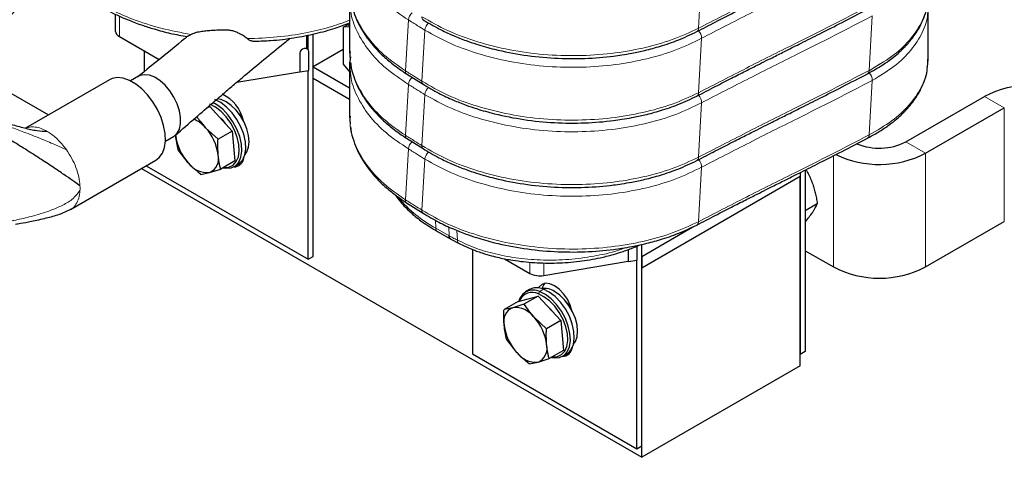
# Paper-space layout 'Blatt2' of a CAD drawing. Header units: millimetres. Extents: x 5 to 418, y 2 to 292.
# Tile 24 of 43: x 251 to 294, y 57 to 76. Entities that reach past the tile are written whole.
import ezdxf

# ---------------------------------------------------------------- set-up
doc = ezdxf.new("R2010")
doc.units = ezdxf.units.MM

psp = doc.layouts.new('Blatt2')

# ---------------------------------------------------------------- linework, layer by layer
at = {"color": 7, "linetype": 'Continuous', "lineweight": 18}
for p, q in [((280.5841, 78.1413), (280.4542, 75.798)), ((255.5216, 75.4467), (255.5216, 76.3295)), ((287.938, 76.3296), (287.8082, 73.9863)), ((267.9665, 76.1574), (267.8366, 73.9641)), ((268.6736, 75.7145), (268.5437, 73.5212)), ((280.5841, 75.3651), (280.4542, 73.0218)), ((263.2821, 74.7443), (263.2877, 74.7332)), ((287.8041, 73.9702), (288.2451, 74.2577)), ((267.9665, 73.3812), (267.8366, 71.1879)), ((287.938, 73.5534), (287.8082, 71.2101)), ((268.6736, 72.9383), (268.5437, 70.745)), ((280.5841, 72.5888), (280.4542, 70.2455)), ((293.6205, 72.3766), (292.7719, 72.8665)), ((293.6205, 72.3766), (293.6205, 67.4774)), ((289.3778, 70.9071), (290.2264, 70.4172)), ((253.1741, 70.66), (253.2429, 70.566)), ((267.9665, 70.6049), (267.8366, 68.4116)), ((290.2264, 70.4172), (290.2264, 65.518)), ((268.6736, 70.162), (268.5437, 67.9687)), ((286.2666, 70.3094), (286.2666, 65.518)), ((280.5841, 69.8126), (280.4542, 67.4693)), ((269.1415, 67.1905), (269.1271, 67.5336)), ((269.1415, 67.1905), (269.7183, 66.8575)), ((269.7183, 66.8575), (269.7019, 67.2477)), ((270.0719, 66.6737), (270.0542, 67.0934)), ((273.1992, 65.2416), (273.1992, 65.7277)), ((273.791, 65.1539), (273.791, 65.7002)), ((273.5621, 64.3591), (273.6087, 64.4618)), ((273.7784, 64.5598), (273.6087, 64.4618))]:
    psp.add_line(p, q, dxfattribs=at)
at = {"color": 7, "linetype": 'Continuous', "lineweight": 25}
for p, q in [((255.3458, 76.4088), (255.3458, 75.6916)), ((265.1594, 75.8421), (265.3665, 75.9617)), ((265.3389, 75.9959), (265.4348, 75.8767)), ((263.5852, 74.9284), (263.5852, 75.497)), ((263.6533, 74.8656), (263.6533, 75.5103)), ((263.8654, 65.975), (263.8654, 75.5517)), ((263.8654, 74.1404), (263.8654, 75.5517)), ((265.4348, 75.8668), (265.1594, 75.8421)), ((265.1594, 75.8421), (265.1594, 74.2596)), ((255.5216, 75.4467), (257.2374, 74.4561)), ((256.5822, 74.8344), (256.5822, 73.926)), ((263.2877, 74.7332), (263.2877, 73.9167)), ((263.6584, 74.8554), (263.6328, 74.9063)), ((263.6718, 73.9811), (263.6718, 74.7977)), ((265.1594, 74.8874), (263.8654, 74.1404)), ((265.4343, 74.7952), (265.4494, 74.6216)), ((265.4494, 74.6216), (265.4636, 74.457)), ((248.6886, 74.2465), (252.4664, 72.0656)), ((265.1594, 74.2596), (265.4345, 73.9174)), ((265.4646, 74.5671), (265.4343, 74.2868)), ((290.3042, 74.0637), (290.3228, 74.2714)), ((290.3228, 74.2714), (290.3403, 74.4668)), ((260.5752, 73.4734), (263.2821, 73.9278)), ((263.2821, 73.9278), (263.2877, 73.9167)), ((263.2877, 73.9167), (263.6718, 73.9811)), ((263.6533, 65.8525), (263.6533, 73.978)), ((263.8654, 74.1404), (265.4348, 73.2344)), ((267.8857, 73.8348), (268.5928, 73.3919)), ((255.0887, 73.5794), (251.4805, 71.4964)), ((256.3499, 73.7301), (256.0002, 73.5283)), ((263.8654, 73.6505), (265.4347, 72.7446)), ((289.3778, 70.9071), (292.7719, 72.8665)), ((259.4091, 72.4282), (259.2474, 72.3348)), ((259.3312, 72.4073), (259.4091, 72.4282)), ((260.3803, 71.3729), (259.4091, 72.4282)), ((290.2264, 70.4172), (293.6205, 72.3766)), ((265.4343, 72.019), (265.4494, 71.8454)), ((265.4494, 71.8454), (265.4636, 71.6807)), ((259.2301, 71.5168), (259.7674, 71.019)), ((260.3803, 71.3729), (259.7674, 71.019)), ((260.3803, 71.3729), (260.495, 70.0882)), ((257.5001, 70.9301), (257.8498, 71.132)), ((267.8857, 71.0585), (268.5928, 70.6156)), ((258.4881, 70.0027), (258.0543, 70.5602)), ((253.409, 67.9911), (257.0886, 70.1152)), ((260.495, 70.0882), (259.882, 69.7343)), ((256.4667, 69.7562), (278.0075, 57.321)), ((256.6789, 69.8787), (263.6533, 65.8525)), ((259.0255, 69.5049), (259.402, 69.5897)), ((259.402, 69.5897), (259.882, 69.7343)), ((260.4651, 69.8394), (260.6348, 69.9374)), ((284.8382, 69.5869), (284.8382, 69.4296)), ((284.8382, 69.5869), (284.8382, 61.7542)), ((285.0503, 69.6936), (285.0503, 61.8766)), ((278.0075, 65.4864), (284.8382, 69.4296)), ((284.8382, 61.2642), (284.8382, 69.4296)), ((267.8857, 68.2823), (268.5928, 67.8394)), ((285.0503, 67.9488), (285.5673, 68.2473)), ((290.2264, 65.518), (293.6205, 67.4774)), ((269.211, 67.0491), (269.7879, 66.7161)), ((278.0075, 65.9763), (280.2171, 67.2519)), ((269.7922, 66.7138), (270.1461, 66.5298)), ((270.7243, 66.2718), (270.7243, 61.7705)), ((277.4299, 66.2685), (277.4299, 65.7526)), ((277.8139, 65.8171), (277.8139, 66.421)), ((278.0075, 57.8109), (278.0075, 66.4882)), ((278.0075, 65.9763), (278.0075, 66.4882)), ((285.0503, 66.2201), (286.2666, 65.518)), ((263.6533, 65.8525), (263.8654, 65.975)), ((272.1071, 65.872), (273.1992, 65.2416)), ((273.791, 65.1539), (277.4243, 65.7637)), ((277.4243, 65.7637), (277.4299, 65.7526)), ((277.4299, 65.7526), (277.8139, 65.8171)), ((277.7954, 57.6885), (277.7954, 65.814)), ((278.0075, 65.9763), (278.0075, 65.4864)), ((278.0075, 57.321), (278.0075, 65.4864)), ((273.1771, 64.5446), (273.0074, 64.4467)), ((272.6947, 64.0347), (272.0818, 63.6808)), ((272.6947, 64.0347), (273.5513, 64.2641)), ((273.5513, 64.2641), (272.9384, 63.9103)), ((274.5225, 63.2088), (273.5513, 64.2641)), ((272.4583, 63.7657), (272.0818, 63.6808)), ((272.9384, 63.9103), (272.4583, 63.7657)), ((273.3722, 63.3527), (273.9095, 62.855)), ((274.5225, 63.2088), (273.9095, 62.855)), ((274.5225, 63.2088), (274.6371, 61.9241)), ((272.6303, 61.8386), (272.1964, 62.3961)), ((274.6371, 61.9241), (274.0242, 61.5702)), ((270.7243, 61.7705), (277.7954, 57.6885)), ((273.5441, 61.4256), (274.0242, 61.5702)), ((274.6073, 61.6753), (274.777, 61.7733)), ((285.0503, 61.8766), (284.8382, 61.7542)), ((273.1676, 61.3408), (273.5441, 61.4256)), ((284.8382, 61.2642), (278.0075, 57.321)), ((277.7954, 57.6885), (278.0075, 57.8109))]:
    psp.add_line(p, q, dxfattribs=at)
at = {"color": 7, "linetype": 'Continuous', "lineweight": 25, "flags": 128}
for points in [[(263.6718, 74.7977), (263.6572, 74.8577), (263.6156, 74.9037), (263.5533, 74.9287), (263.4798, 74.9288), (263.4063, 74.904), (263.344, 74.8581), (263.3023, 74.7982), (263.2877, 74.7332)], [(257.8496, 71.1319), (257.8698, 71.1442), (258.0086, 71.2749), (258.105, 71.4597), (258.1543, 71.6899), (258.1543, 71.9548), (258.105, 72.2419), (258.0086, 72.5378), (257.8698, 72.8288), (257.695, 73.1012), (257.4924, 73.3422), (257.2714, 73.5407), (257.0424, 73.6872), (256.8161, 73.775), (256.603, 73.8), (256.4132, 73.7609), (256.3494, 73.7299)], [(257.0886, 70.1152), (257.2406, 70.235), (257.3751, 70.4263), (257.463, 70.6689), (257.5013, 70.9541), (257.4885, 71.2716), (257.4251, 71.6099), (257.3134, 71.9568), (257.1574, 72.2998), (256.9629, 72.6263), (256.7367, 72.9248), (256.4871, 73.1842), (256.2231, 73.3954), (255.9542, 73.5506), (255.6902, 73.6443), (255.4406, 73.673), (255.2144, 73.6357), (255.0887, 73.5794)], [(260.0117, 69.8092), (260.0281, 69.8076), (260.2377, 69.8229), (260.4159, 69.907), (260.5535, 70.0555), (260.6438, 70.261), (260.6822, 70.5132), (260.6667, 70.7995), (260.5982, 71.1055), (260.4801, 71.4158), (260.3182, 71.715), (260.1208, 71.9879), (259.8977, 72.221), (259.6601, 72.4024), (259.4199, 72.5232)], [(259.9771, 69.7892), (260.1067, 69.7673), (260.3274, 69.7835), (260.5149, 69.872), (260.6599, 70.0283), (260.7549, 70.2446), (260.7953, 70.5101), (260.779, 70.8115), (260.7069, 71.1336), (260.5825, 71.4603), (260.4121, 71.7751), (260.2043, 72.0624), (259.9695, 72.3078), (259.7194, 72.4988), (259.537, 72.5971)], [(260.6348, 69.9374), (260.6846, 69.97), (260.8296, 70.1263), (260.9246, 70.3426), (260.965, 70.6081), (260.9487, 70.9095), (260.8766, 71.2315), (260.7522, 71.5582), (260.5818, 71.8731), (260.374, 72.1604), (260.1392, 72.4057), (259.8891, 72.5967), (259.6363, 72.7239)], [(260.1177, 72.6295), (259.8975, 72.728), (259.7391, 72.7611)], [(260.9304, 70.3644), (261.0097, 70.4754), (261.0829, 70.6748), (261.1077, 70.9148), (261.0829, 71.1836), (261.0097, 71.4674), (260.8917, 71.7523), (260.735, 72.0238), (260.5473, 72.2683), (260.338, 72.4737), (260.1177, 72.6295)], [(259.8062, 72.0002), (259.9247, 71.8867), (260.0775, 71.702)], [(260.6583, 69.9518), (260.7188, 69.9532), (260.7634, 69.9596)], [(275.003, 63.6486), (274.9335, 63.8724), (274.8099, 64.1298), (274.6488, 64.3655), (274.4612, 64.5636), (274.2599, 64.7104), (274.0586, 64.796), (273.871, 64.8145), (273.7099, 64.7648), (273.5863, 64.6501), (273.5632, 64.6138)], [(274.1192, 61.6251), (274.2488, 61.6032), (274.4696, 61.6194), (274.6571, 61.7079), (274.802, 61.8642), (274.897, 62.0806), (274.9374, 62.3461), (274.9211, 62.6474), (274.849, 62.9695), (274.7246, 63.2962), (274.5543, 63.6111), (274.3465, 63.8984), (274.1116, 64.1437), (273.8615, 64.3347), (273.6087, 64.4618)], [(274.777, 61.7733), (274.8268, 61.8059), (274.9717, 61.9622), (275.0667, 62.1785), (275.1071, 62.444), (275.0908, 62.7454), (275.0187, 63.0675), (274.8943, 63.3941), (274.724, 63.709), (274.5162, 63.9963), (274.2813, 64.2416), (274.0312, 64.4327), (273.7784, 64.5598)], [(275.0726, 62.2004), (275.1518, 62.3114), (275.225, 62.5107), (275.2498, 62.7508), (275.225, 63.0195), (275.1518, 63.3034), (275.0339, 63.5882), (274.8771, 63.8597), (274.6894, 64.1042), (274.4802, 64.3096), (274.2599, 64.4654)], [(274.1538, 61.6451), (274.1702, 61.6435), (274.3799, 61.6589), (274.558, 61.7429), (274.6957, 61.8914), (274.786, 62.0969), (274.8243, 62.3492), (274.8089, 62.6354), (274.7403, 62.9414), (274.6222, 63.2518), (274.4604, 63.5509), (274.2629, 63.8238), (274.0398, 64.0569), (273.8022, 64.2384), (273.5621, 64.3591)], [(274.9894, 63.7026), (274.8798, 63.8764), (274.735, 64.0508)], [(273.9484, 63.8361), (274.0668, 63.7226), (274.2196, 63.5379)], [(274.8005, 61.7877), (274.8609, 61.7891), (274.9056, 61.7955)]]:
    psp.add_lwpolyline(points, dxfattribs=at)
at = {"color": 7, "linetype": 'Continuous', "lineweight": 18}
for centre, radius, start, end in [((268.4524, 76.1022), 0.489, 132.26307, 173.5232), ((268.6776, 76.2742), 0.1358, 170.15936, 231.41018), ((269.16, 75.6594), 0.4895, 130.83735, 173.52901), ((280.2954, 75.789), 0.1591, 301.16126, 3.24839), ((280.1394, 75.3723), 0.4448, 359.06959, 46.00316), ((267.9704, 73.9409), 0.1358, 170.15946, 231.40912), ((287.6494, 73.9773), 0.159, 301.14587, 3.24978), ((287.4934, 73.5607), 0.4447, 359.06077, 46.5493), ((268.4524, 73.326), 0.489, 132.26307, 173.5232), ((268.6776, 73.498), 0.1358, 170.15936, 231.41018), ((269.16, 72.8831), 0.4895, 130.83735, 173.52901), ((280.2954, 73.0128), 0.1591, 301.16126, 3.24839), ((280.1394, 72.596), 0.4448, 359.06959, 46.00316), ((267.9704, 71.1646), 0.1358, 170.15946, 231.40912), ((268.4524, 70.5498), 0.489, 132.26307, 173.5232), ((287.6494, 71.2011), 0.159, 301.14587, 3.24978), ((268.6776, 70.7218), 0.1358, 170.15936, 231.41018), ((269.16, 70.1069), 0.4895, 130.83735, 173.52901), ((280.2954, 70.2365), 0.1591, 301.16126, 3.24839), ((280.1394, 69.8198), 0.4448, 359.06959, 46.00316), ((251.941, 68.9099), 1.8849, 356.88145, 3.11855), ((271.7893, 72.0734), 5.5546, 220.05888, 241.53084), ((267.9704, 68.3884), 0.1358, 170.15946, 231.40912), ((268.6776, 67.9455), 0.1358, 170.15936, 231.41018), ((280.2954, 67.4603), 0.1591, 301.16126, 3.24839), ((269.3052, 67.1832), 0.1638, 177.43944, 234.92742), ((270.2305, 66.6644), 0.1588, 176.61671, 237.88314)]:
    psp.add_arc(centre, radius, start, end, dxfattribs=at)
at = {"color": 7, "linetype": 'Continuous', "lineweight": 25}
for centre, radius, start, end in [((255.6465, 75.7218), 0.3022, 185.74229, 245.57785), ((294.7518, 69.0663), 4.285, 62.48054, 117.51946), ((259.3149, 71.5066), 1.5759, 11.19895, 66.64753), ((259.3923, 71.0709), 1.6584, 28.67738, 43.61901), ((258.1477, 70.5699), 1.4381, 41.18072, 66.65112), ((257.7023, 70.097), 2.0857, 6.88023, 42.90385), ((260.0159, 71.4225), 2.0857, 186.88023, 222.90385), ((288.2395, 73.1277), 2.4954, 247.33795, 297.14123), ((288.2414, 74.2439), 4.3108, 244.28604, 297.41657), ((259.3079, 70.5992), 1.0139, 216.04456, 275.32375), ((259.1458, 70.1847), 0.6478, 293.298, 14.49305), ((260.4453, 70.2679), 0.4386, 270.19034, 354.12495), ((288.2465, 69.3182), 4.285, 242.48054, 297.51946), ((273.6232, 66.0625), 0.924, 242.68403, 280.46041), ((273.3365, 63.8843), 0.6385, 64.76453, 165.81719), ((273.4935, 63.9297), 0.6916, 65.66879, 117.22112), ((273.823, 63.8093), 0.7883, 56.3395, 99.36093), ((274.232, 64.4707), 0.5277, 140.23654, 166.72534), ((273.2963, 63.8296), 0.5925, 63.35057, 158.34033), ((272.7145, 63.1707), 0.6478, 113.298, 194.49305), ((272.5524, 62.7561), 1.0139, 36.04456, 95.32375), ((271.8445, 61.9329), 2.0857, 6.88023, 42.90385), ((274.158, 63.2584), 2.0857, 186.88023, 222.90385), ((273.2879, 62.0206), 0.6478, 293.298, 14.49305), ((274.5875, 62.1038), 0.4386, 270.19034, 354.12495), ((273.4501, 62.4352), 1.0139, 216.04456, 275.32375)]:
    psp.add_arc(centre, radius, start, end, dxfattribs=at)
for points, knots in [([(280.3777, 75.6529), (280.6447, 75.7918), (281.1451, 76.0521), (281.8446, 76.4106), (282.4433, 76.7148), (282.9411, 76.9654), (283.3501, 77.1705), (283.7644, 77.3779), (284.2661, 77.6292), (284.9254, 77.9591), (285.7307, 78.364), (286.6822, 78.8484), (287.3656, 79.2035), (287.7316, 79.3937)], [0, 0, 0, 0, 0.10888381, 0.20404715, 0.28549274, 0.35322185, 0.40723429, 0.45247784, 0.52231271, 0.61198245, 0.72148591, 0.85082355, 1, 1, 1, 1]), ([(250.1769, 75.7032), (250.4054, 75.9306), (250.8156, 76.3389), (251.3634, 76.8791), (251.7813, 77.2879), (252.1035, 77.6012), (252.3695, 77.8576), (252.5517, 78.0337), (252.6616, 78.1375), (252.6884, 78.1628)], [0, 0, 0, 0, 0.2705476, 0.4858195, 0.6458518, 0.7618131, 0.8682237, 0.9678605, 1, 1, 1, 1]), ([(254.4507, 76.9017), (254.709, 76.7483), (255.1747, 76.4719), (255.8753, 76.1598), (256.4721, 75.9352), (257.067, 75.7463), (257.7124, 75.5725), (258.1996, 75.4845), (258.4395, 75.4412)], [0, 0, 0, 0, 0.22867599, 0.41224641, 0.55045537, 0.67474531, 0.83980059, 1, 1, 1, 1]), ([(265.4343, 77.0631), (265.4346, 76.685), (265.4351, 75.929), (265.4346, 75.1731), (265.4343, 74.7951)], [0, 0, 0, 0, 0.5000002, 1, 1, 1, 1]), ([(265.4749, 77.103), (265.4776, 77.0663), (265.4928, 76.8592), (265.5969, 76.5145), (265.7591, 76.0927), (265.9376, 75.7587), (266.1097, 75.4888), (266.2867, 75.2445), (266.5234, 74.959), (266.857, 74.6175), (267.3041, 74.2265), (267.6822, 73.9718), (267.8857, 73.8348)], [0, 0, 0, 0, 0.0290467, 0.1637544, 0.2815848, 0.3875401, 0.4523722, 0.5189186, 0.6061489, 0.7158103, 0.8470563, 1, 1, 1, 1]), ([(287.7316, 73.8412), (287.9584, 73.9663), (288.3588, 74.1872), (288.8091, 74.5157), (289.0838, 74.7498), (289.2453, 74.9032), (289.3511, 75.0102), (289.4524, 75.119), (289.6064, 75.2966), (289.8175, 75.576), (290.0326, 75.94), (290.1968, 76.3462), (290.2867, 76.6279), (290.2998, 76.7892), (290.3012, 76.8062)], [0, 0, 0, 0, 0.1626716, 0.2872908, 0.3749467, 0.4163642, 0.4479917, 0.4845408, 0.526004, 0.6238669, 0.7535691, 0.860741, 0.9853378, 1, 1, 1, 1]), ([(290.3403, 74.4669), (290.3401, 74.8453), (290.3396, 75.6021), (290.3401, 76.3588), (290.3403, 76.7372)], [0, 0, 0, 0, 0.4999997, 1, 1, 1, 1]), ([(280.3777, 72.8766), (280.6447, 73.0156), (281.1451, 73.2759), (281.8446, 73.6344), (282.4433, 73.9385), (282.9411, 74.1891), (283.3501, 74.3943), (283.7644, 74.6017), (284.2661, 74.853), (284.9254, 75.1829), (285.7307, 75.5877), (286.6822, 76.0721), (287.3656, 76.4272), (287.7316, 76.6174)], [0, 0, 0, 0, 0.1088838, 0.2040471, 0.2854927, 0.3532218, 0.4072343, 0.4524778, 0.5223127, 0.6119825, 0.7214859, 0.8508236, 1, 1, 1, 1]), ([(261.3751, 75.2432), (261.5952, 75.2498), (262.1587, 75.267), (263.0309, 75.3782), (263.9619, 75.559), (264.7662, 75.7766), (265.2306, 75.9531), (265.4348, 76.0307)], [0, 0, 0, 0, 0.1502331, 0.3847423, 0.6116894, 0.8293221, 1, 1, 1, 1]), ([(268.5928, 76.1681), (268.8157, 76.0348), (269.2267, 75.7888), (269.8569, 75.4948), (270.4041, 75.2777), (270.8685, 75.1191), (271.2798, 74.9954), (271.9474, 74.8182), (272.9331, 74.6241), (274.2456, 74.4922), (275.5488, 74.4819), (276.5176, 74.5612), (277.1847, 74.6552), (277.6367, 74.7331), (278.1936, 74.8521), (278.8621, 75.034), (279.6258, 75.2942), (280.1147, 75.5274), (280.3777, 75.6529)], [0, 0, 0, 0, 0.0703113, 0.129673, 0.1787308, 0.2176253, 0.2499639, 0.2825119, 0.3825858, 0.4842837, 0.5851969, 0.6813528, 0.710454, 0.7453563, 0.7915545, 0.8494265, 0.9190017, 1, 1, 1, 1]), ([(258.6168, 75.5298), (258.5979, 75.5199), (258.5597, 75.4997), (258.5155, 75.4763), (258.4828, 75.4588), (258.4617, 75.4475), (258.4472, 75.4397), (258.439, 75.4355), (258.4386, 75.4357), (258.4384, 75.4359)], [0, 0, 0, 0, 0.20783511, 0.42002725, 0.55208322, 0.68676572, 0.79593988, 0.90800019, 1, 1, 1, 1]), ([(261.0196, 75.3529), (260.9679, 75.3942), (260.8633, 75.4777), (260.6916, 75.5703), (260.5231, 75.6439), (260.3596, 75.6973), (260.1826, 75.7176), (259.9857, 75.7161), (259.7683, 75.7139), (259.5322, 75.7034), (259.2972, 75.6852), (259.1027, 75.6617), (258.9482, 75.6377), (258.8313, 75.6155), (258.7191, 75.5801), (258.6511, 75.5467), (258.6168, 75.5298)], [0, 0, 0, 0, 0.0846608, 0.1712831, 0.2375683, 0.3049678, 0.3715634, 0.4401533, 0.5306091, 0.6213894, 0.7133283, 0.8057398, 0.8533494, 0.9011004, 0.9501275, 1, 1, 1, 1]), ([(258.4417, 75.4393), (258.4005, 75.4053), (258.0308, 75.1004), (257.3227, 74.5243), (256.6535, 73.9834), (256.3158, 73.7104)], [0, 0, 0, 0, 0.0584938, 0.524804, 1, 1, 1, 1]), ([(257.9305, 71.1899), (258.2218, 71.4442), (258.7568, 71.9113), (259.4927, 72.5479), (260.0897, 73.0604), (260.5837, 73.4812), (261.4335, 74.1999), (262.1792, 74.8108), (262.8115, 75.3233), (262.8692, 75.37)], [0, 0, 0, 0, 0.1792278, 0.3292236, 0.4499453, 0.5427929, 0.6285543, 0.9661433, 1, 1, 1, 1]), ([(261.3754, 75.2341), (261.3742, 75.2339), (261.3541, 75.2314), (261.315, 75.2326), (261.2577, 75.2384), (261.1997, 75.2521), (261.14, 75.2744), (261.0789, 75.3059), (261.0395, 75.3372), (261.0196, 75.3529)], [0, 0, 0, 0, 0.0099731, 0.1649975, 0.3212055, 0.4815457, 0.6435456, 0.8199619, 1, 1, 1, 1]), ([(265.4343, 74.2868), (265.4346, 73.9088), (265.4351, 73.1528), (265.4346, 72.3968), (265.4343, 72.0188)], [0, 0, 0, 0, 0.5000002, 1, 1, 1, 1]), ([(265.4749, 74.3268), (265.4776, 74.2901), (265.4928, 74.083), (265.5969, 73.7383), (265.7591, 73.3165), (265.9376, 72.9824), (266.1097, 72.7126), (266.2867, 72.4683), (266.5234, 72.1828), (266.857, 71.8413), (267.3041, 71.4502), (267.6822, 71.1956), (267.8857, 71.0585)], [0, 0, 0, 0, 0.0290467, 0.1637544, 0.2815848, 0.3875401, 0.4523722, 0.5189186, 0.6061489, 0.7158103, 0.8470563, 1, 1, 1, 1]), ([(280.3777, 70.1004), (280.6447, 70.2393), (281.1451, 70.4996), (281.8446, 70.8582), (282.4433, 71.1623), (282.9411, 71.4129), (283.3501, 71.618), (283.7644, 71.8254), (284.2661, 72.0767), (284.9254, 72.4066), (285.7307, 72.8115), (286.6822, 73.2959), (287.3656, 73.651), (287.7316, 73.8412)], [0, 0, 0, 0, 0.1088838, 0.2040471, 0.2854927, 0.3532218, 0.4072343, 0.4524778, 0.5223127, 0.6119825, 0.7214859, 0.8508236, 1, 1, 1, 1]), ([(287.7316, 71.0649), (287.9584, 71.1901), (288.3588, 71.411), (288.8091, 71.7395), (289.0838, 71.9736), (289.2453, 72.127), (289.3511, 72.234), (289.4524, 72.3428), (289.6064, 72.5204), (289.8175, 72.7997), (290.0326, 73.1638), (290.1968, 73.5699), (290.2867, 73.8517), (290.2998, 74.013), (290.3012, 74.03)], [0, 0, 0, 0, 0.16267164, 0.28729081, 0.37494672, 0.41636419, 0.44799169, 0.48454076, 0.52600398, 0.62386692, 0.75356913, 0.86074103, 0.98533778, 1, 1, 1, 1]), ([(268.5928, 73.3919), (268.8157, 73.2585), (269.2267, 73.0125), (269.8569, 72.7185), (270.4041, 72.5015), (270.8685, 72.3428), (271.2798, 72.2191), (271.9474, 72.0419), (272.9331, 71.8479), (274.2456, 71.716), (275.5488, 71.7057), (276.5176, 71.7849), (277.1847, 71.8789), (277.6367, 71.9569), (278.1936, 72.0759), (278.8621, 72.2578), (279.6258, 72.518), (280.1147, 72.7512), (280.3777, 72.8766)], [0, 0, 0, 0, 0.0703113, 0.129673, 0.1787308, 0.2176253, 0.2499639, 0.2825119, 0.3825858, 0.4842837, 0.5851969, 0.6813528, 0.710454, 0.7453563, 0.7915545, 0.8494265, 0.9190017, 1, 1, 1, 1]), ([(249.3099, 72.0055), (249.3253, 72.0109), (249.3616, 72.0234), (249.4551, 72.0197), (249.6569, 71.9902), (249.9781, 71.9075), (250.4026, 71.7881), (250.8905, 71.6469), (251.415, 71.5082), (251.9309, 71.3859), (252.2632, 71.3664), (252.4117, 71.3577)], [0, 0, 0, 0, 0.0176486, 0.0415928, 0.092259, 0.2171699, 0.3559869, 0.508873, 0.6934476, 0.8629687, 1, 1, 1, 1]), ([(258.8536, 71.9942), (258.9008, 71.9258), (259.0143, 71.7614), (259.1505, 71.607), (259.2301, 71.5168)], [0, 0, 0, 0, 0.4158267, 1, 1, 1, 1]), ([(253.8231, 69.0124), (253.7467, 69.0682), (253.5791, 69.1905), (253.2171, 69.4409), (252.7668, 69.7463), (252.2311, 70.1016), (251.6209, 70.4961), (251.0098, 70.8779), (250.4552, 71.2044), (250.0707, 71.4075), (249.8601, 71.4907), (249.7922, 71.5003), (249.7694, 71.5005), (249.7581, 71.4959), (249.753, 71.4939)], [0, 0, 0, 0, 0.0781153, 0.1712373, 0.2787848, 0.4183328, 0.5629867, 0.7205441, 0.8557809, 0.9529857, 0.9855584, 0.9913261, 0.9960585, 1, 1, 1, 1]), ([(265.4749, 71.5506), (265.4776, 71.5138), (265.4928, 71.3067), (265.5969, 70.9621), (265.7591, 70.5402), (265.9376, 70.2062), (266.1097, 69.9364), (266.2867, 69.6921), (266.5234, 69.4066), (266.857, 69.065), (267.3041, 68.674), (267.6822, 68.4193), (267.8857, 68.2823)], [0, 0, 0, 0, 0.0290467, 0.1637544, 0.2815848, 0.3875401, 0.4523722, 0.5189186, 0.6061489, 0.7158103, 0.8470563, 1, 1, 1, 1]), ([(258.0543, 70.5602), (258.0527, 70.5663), (258.0021, 70.7597), (257.9732, 70.9695), (257.9452, 71.1727)], [0, 0, 0, 0, 0.03148504, 1, 1, 1, 1]), ([(259.773, 70.3468), (259.7642, 70.5128), (259.7527, 70.7327), (259.7645, 70.9626), (259.7674, 71.019)], [0, 0, 0, 0, 0.7546767, 1, 1, 1, 1]), ([(280.3777, 67.3242), (280.6447, 67.4631), (281.1451, 67.7234), (281.8446, 68.0819), (282.4433, 68.386), (282.9411, 68.6367), (283.3501, 68.8418), (283.7644, 69.0492), (284.2661, 69.3005), (284.9254, 69.6304), (285.7307, 70.0352), (286.6822, 70.5197), (287.3656, 70.8748), (287.7316, 71.0649)], [0, 0, 0, 0, 0.1088838, 0.2040471, 0.2854927, 0.3532218, 0.4072343, 0.4524778, 0.5223127, 0.6119825, 0.7214859, 0.8508236, 1, 1, 1, 1]), ([(268.5928, 70.6156), (268.8157, 70.4823), (269.2267, 70.2363), (269.8569, 69.9423), (270.4041, 69.7252), (270.8685, 69.5666), (271.2798, 69.4429), (271.9474, 69.2657), (272.9331, 69.0716), (274.2456, 68.9398), (275.5488, 68.9294), (276.5176, 69.0087), (277.1847, 69.1027), (277.6367, 69.1807), (278.1936, 69.2997), (278.8621, 69.4816), (279.6258, 69.7417), (280.1147, 69.9749), (280.3777, 70.1004)], [0, 0, 0, 0, 0.0703113, 0.129673, 0.1787308, 0.2176253, 0.2499639, 0.2825119, 0.3825858, 0.4842837, 0.5851969, 0.6813528, 0.710454, 0.7453563, 0.7915545, 0.8494265, 0.9190017, 1, 1, 1, 1]), ([(259.0255, 69.5049), (258.9308, 69.5835), (258.7406, 69.7412), (258.5725, 69.9153), (258.4881, 70.0027)], [0, 0, 0, 0, 0.49811277, 1, 1, 1, 1]), ([(259.882, 69.7343), (259.8804, 69.7404), (259.8667, 69.7932), (259.8424, 69.8942), (259.8131, 70.0403), (259.7889, 70.1908), (259.7783, 70.2948), (259.773, 70.3468)], [0, 0, 0, 0, 0.0314474, 0.2725242, 0.5139432, 0.7566821, 1, 1, 1, 1]), ([(285.0799, 69.7085), (285.0938, 69.6868), (285.1504, 69.599), (285.2334, 69.4297), (285.2962, 69.2792), (285.3277, 69.2037)], [0, 0, 0, 0, 0.1406933, 0.568972, 1, 1, 1, 1]), ([(285.3277, 69.2037), (285.3358, 69.1824), (285.3705, 69.0912), (285.4248, 68.9257), (285.4836, 68.7043), (285.523, 68.5157), (285.5499, 68.3629), (285.5615, 68.2859), (285.5673, 68.2473)], [0, 0, 0, 0, 0.0700523, 0.3002074, 0.5318796, 0.7652993, 0.882466, 1, 1, 1, 1]), ([(267.3922, 68.6303), (267.4188, 68.5921), (267.4775, 68.5079), (267.6027, 68.3483), (267.7991, 68.1217), (268.1165, 67.8111), (268.5811, 67.4313), (268.9894, 67.1836), (269.2119, 67.0486)], [0, 0, 0, 0, 0.0636667, 0.1404073, 0.2699384, 0.4599048, 0.7056244, 1, 1, 1, 1]), ([(251.0532, 67.3649), (251.1211, 67.376), (251.3475, 67.4129), (251.7883, 67.495), (252.3478, 67.6184), (252.9214, 67.7662), (253.2655, 67.9266), (253.429, 68.0028)], [0, 0, 0, 0, 0.0844989, 0.2818456, 0.5508194, 0.7866683, 1, 1, 1, 1]), ([(268.5928, 67.8394), (268.8157, 67.706), (269.2267, 67.4601), (269.8569, 67.1661), (270.4041, 66.949), (270.8685, 66.7904), (271.2798, 66.6667), (271.9474, 66.4895), (272.9331, 66.2954), (274.2456, 66.1635), (275.5488, 66.1532), (276.5176, 66.2324), (277.1847, 66.3265), (277.6367, 66.4044), (278.1936, 66.5234), (278.8621, 66.7053), (279.6258, 66.9655), (280.1147, 67.1987), (280.3777, 67.3242)], [0, 0, 0, 0, 0.0703113, 0.129673, 0.1787308, 0.2176253, 0.2499639, 0.2825119, 0.3825858, 0.4842837, 0.5851969, 0.6813528, 0.710454, 0.7453563, 0.7915545, 0.8494265, 0.9190017, 1, 1, 1, 1]), ([(285.3277, 67.8156), (285.3358, 67.8272), (285.3572, 67.8579), (285.4016, 67.9248), (285.4557, 68.0132), (285.5085, 68.112), (285.5441, 68.189), (285.5615, 68.2327), (285.5673, 68.2473)], [0, 0, 0, 0, 0.0700515, 0.1849429, 0.4156672, 0.6482535, 0.8824673, 1, 1, 1, 1]), ([(285.0503, 67.4624), (285.0544, 67.4671), (285.1012, 67.5205), (285.1994, 67.6415), (285.2794, 67.7501), (285.3277, 67.8156)], [0, 0, 0, 0, 0.0369196, 0.4195947, 1, 1, 1, 1]), ([(269.7922, 66.7138), (269.7879, 66.7162), (269.779, 66.7212), (269.767, 66.7312), (269.7561, 66.7428), (269.7465, 66.756), (269.7382, 66.7708), (269.7312, 66.7872), (269.7251, 66.8069), (269.7203, 66.8302), (269.719, 66.8484), (269.7183, 66.8575)], [0, 0, 0, 0, 0.1013269, 0.2062951, 0.3120354, 0.414061, 0.5167951, 0.6217633, 0.7275036, 0.8629159, 1, 1, 1, 1]), ([(270.1461, 66.5298), (270.314, 66.4491), (270.6248, 66.2997), (271.1021, 66.129), (271.5127, 66.007), (271.8585, 65.9221), (272.1621, 65.859), (272.6581, 65.7723), (273.3868, 65.6921), (274.3554, 65.6761), (275.31, 65.7486), (276.0186, 65.868), (276.5039, 65.98), (276.8349, 66.0672), (277.2406, 66.1938), (277.6194, 66.3285), (277.8457, 66.4344), (277.9212, 66.4698)], [0, 0, 0, 0, 0.0801027, 0.1482073, 0.2043844, 0.2483247, 0.2847005, 0.3215273, 0.4360129, 0.5508844, 0.6662811, 0.7751532, 0.8081882, 0.847938, 0.9010223, 0.9669978, 1, 1, 1, 1]), ([(272.0874, 63.0086), (272.0841, 63.0493), (272.0777, 63.1308), (272.073, 63.256), (272.0718, 63.3832), (272.0738, 63.4969), (272.0774, 63.5962), (272.0803, 63.6526), (272.0818, 63.6808)], [0, 0, 0, 0, 0.18804327, 0.37637387, 0.56548795, 0.75482344, 0.87739199, 1, 1, 1, 1]), ([(272.9384, 63.9103), (273.0038, 63.8148), (273.1352, 63.6231), (273.293, 63.4431), (273.3722, 63.3527)], [0, 0, 0, 0, 0.49811277, 1, 1, 1, 1]), ([(272.1964, 62.3961), (272.1948, 62.4022), (272.1443, 62.5956), (272.1154, 62.8054), (272.0874, 63.0086)], [0, 0, 0, 0, 0.03148504, 1, 1, 1, 1]), ([(273.9151, 62.1827), (273.9064, 62.3487), (273.8948, 62.5687), (273.9066, 62.7986), (273.9095, 62.855)], [0, 0, 0, 0, 0.7546767, 1, 1, 1, 1]), ([(274.0242, 61.5702), (274.0226, 61.5763), (274.0088, 61.6291), (273.9845, 61.7301), (273.9552, 61.8763), (273.9311, 62.0267), (273.9204, 62.1307), (273.9151, 62.1827)], [0, 0, 0, 0, 0.0314474, 0.2725242, 0.5139432, 0.7566821, 1, 1, 1, 1]), ([(273.1676, 61.3408), (273.0729, 61.4194), (272.8828, 61.5771), (272.7146, 61.7512), (272.6303, 61.8386)], [0, 0, 0, 0, 0.4981128, 1, 1, 1, 1])]:
    psp.add_open_spline(points, degree=3, knots=knots, dxfattribs=at)
at = {"color": 7, "linetype": 'Continuous', "lineweight": 18}
for points, knots in [([(280.4542, 75.798), (281.1409, 76.1531), (282.5142, 76.8633), (284.4252, 77.8145), (286.1895, 78.6996), (287.2686, 79.2591), (287.8082, 79.5388)], [0, 0, 0, 0, 0.2799995, 0.5600002, 0.7799989, 1, 1, 1, 1]), ([(280.5841, 75.3651), (281.2708, 75.7202), (282.6441, 76.4304), (284.5551, 77.3816), (286.3194, 78.2667), (287.3985, 78.8261), (287.938, 79.1058)], [0, 0, 0, 0, 0.2799995, 0.5600002, 0.7799989, 1, 1, 1, 1]), ([(265.746, 78.4696), (265.7494, 78.459), (265.843, 78.1591), (266.2545, 77.6018), (266.9694, 76.8224), (267.6339, 76.3792), (267.9665, 76.1574)], [0, 0, 0, 0, 0.0120958, 0.339988, 0.6696631, 1, 1, 1, 1]), ([(265.4666, 77.5712), (265.4596, 77.4293), (265.4382, 76.9917), (265.6747, 76.2665), (266.156, 75.4276), (266.868, 74.6419), (267.5135, 74.1902), (267.8366, 73.9641)], [0, 0, 0, 0, 0.107121, 0.3304039, 0.5526456, 0.7761043, 1, 1, 1, 1]), ([(287.8082, 73.9863), (288.1431, 74.1789), (288.8132, 74.5641), (289.5601, 75.2605), (290.0724, 76.0145), (290.3294, 76.6871), (290.3136, 77.1001), (290.3081, 77.2433)], [0, 0, 0, 0, 0.2205952, 0.4413652, 0.6617777, 0.8827659, 1, 1, 1, 1]), ([(258.6168, 75.5298), (258.1759, 75.6126), (257.2959, 75.7778), (256.158, 76.1512), (255.185, 76.5682), (254.6627, 76.8768), (254.4016, 77.031)], [0, 0, 0, 0, 0.2798226, 0.558517, 0.7793106, 1, 1, 1, 1]), ([(265.4656, 77.0632), (265.4622, 76.886), (265.4533, 76.4129), (265.7217, 75.6558), (266.2347, 74.8232), (266.9744, 74.0468), (267.6356, 73.6032), (267.9665, 73.3812)], [0, 0, 0, 0, 0.1302515, 0.3477519, 0.5642375, 0.7819003, 1, 1, 1, 1]), ([(280.4542, 73.0218), (281.1409, 73.3769), (282.5142, 74.0871), (284.4252, 75.0383), (286.1895, 75.9234), (287.2686, 76.4828), (287.8082, 76.7626)], [0, 0, 0, 0, 0.2799995, 0.5600002, 0.7799989, 1, 1, 1, 1]), ([(287.938, 73.5534), (288.265, 73.75), (288.9191, 74.1435), (289.6382, 74.8493), (290.1175, 75.6095), (290.3434, 76.2507), (290.3168, 76.6287), (290.3092, 76.7371)], [0, 0, 0, 0, 0.2270406, 0.4542701, 0.6811244, 0.9085716, 1, 1, 1, 1]), ([(280.5841, 72.5888), (281.2708, 72.9439), (282.6441, 73.6541), (284.5551, 74.6053), (286.3194, 75.4904), (287.3985, 76.0499), (287.938, 76.3296)], [0, 0, 0, 0, 0.2799995, 0.5600002, 0.7799989, 1, 1, 1, 1]), ([(265.4347, 76.1412), (265.1448, 76.0373), (264.5498, 75.8242), (263.5, 75.5795), (262.3165, 75.3981), (261.4527, 75.368), (261.0196, 75.3529)], [0, 0, 0, 0, 0.22134184, 0.45414029, 0.72632051, 1, 1, 1, 1]), ([(267.9665, 76.1574), (268.0984, 76.0747), (268.334, 75.9269), (268.5699, 75.7794), (268.6736, 75.7145)], [0, 0, 0, 0, 0.5600011, 1, 1, 1, 1]), ([(268.5437, 76.2975), (268.9068, 76.0886), (269.6333, 75.6706), (270.9243, 75.1954), (272.3148, 74.8474), (273.7771, 74.6468), (275.2551, 74.596), (276.7022, 74.6914), (278.076, 74.9276), (279.3593, 75.2891), (280.089, 75.6283), (280.4542, 75.798)], [0, 0, 0, 0, 0.1118978, 0.2238836, 0.3356862, 0.4477814, 0.5594547, 0.6696247, 0.7792781, 0.889533, 1, 1, 1, 1]), ([(268.6736, 75.7145), (269.0439, 75.5102), (269.7847, 75.1015), (271.0918, 74.6428), (272.4933, 74.3122), (273.9611, 74.1301), (275.4389, 74.0979), (276.8803, 74.2115), (278.2431, 74.4649), (279.5104, 74.8426), (280.226, 75.1908), (280.5841, 75.3651)], [0, 0, 0, 0, 0.1118967, 0.2238858, 0.3356883, 0.4477834, 0.5594567, 0.6696271, 0.7792806, 0.8895314, 1, 1, 1, 1]), ([(265.4666, 74.795), (265.4596, 74.6531), (265.4382, 74.2155), (265.6747, 73.4903), (266.156, 72.6514), (266.868, 71.8657), (267.5135, 71.4139), (267.8366, 71.1879)], [0, 0, 0, 0, 0.107121, 0.3304039, 0.5526456, 0.7761043, 1, 1, 1, 1]), ([(265.4656, 74.287), (265.4622, 74.1097), (265.4533, 73.6366), (265.7217, 72.8796), (266.2347, 72.047), (266.9744, 71.2705), (267.6356, 70.8269), (267.9665, 70.6049)], [0, 0, 0, 0, 0.1302515, 0.3477519, 0.5642375, 0.7819003, 1, 1, 1, 1]), ([(287.8082, 71.2101), (288.1431, 71.4026), (288.8132, 71.7878), (289.5601, 72.4842), (290.0724, 73.2382), (290.3294, 73.9108), (290.3136, 74.3239), (290.3081, 74.467)], [0, 0, 0, 0, 0.2205952, 0.4413652, 0.6617777, 0.8827659, 1, 1, 1, 1]), ([(267.8366, 73.9641), (267.9687, 73.8814), (268.2045, 73.7338), (268.4401, 73.5862), (268.5437, 73.5212)], [0, 0, 0, 0, 0.56000109, 1, 1, 1, 1]), ([(280.4542, 70.2455), (281.1409, 70.6006), (282.5142, 71.3108), (284.4252, 72.2621), (286.1895, 73.1471), (287.2686, 73.7066), (287.8082, 73.9863)], [0, 0, 0, 0, 0.2799995, 0.5600002, 0.7799989, 1, 1, 1, 1]), ([(267.9665, 73.3812), (268.0984, 73.2984), (268.334, 73.1507), (268.5699, 73.0032), (268.6736, 72.9383)], [0, 0, 0, 0, 0.5600011, 1, 1, 1, 1]), ([(268.5437, 73.5212), (268.9068, 73.3123), (269.6333, 72.8944), (270.9243, 72.4192), (272.3148, 72.0711), (273.7771, 71.8706), (275.2551, 71.8198), (276.7022, 71.9151), (278.076, 72.1514), (279.3593, 72.5128), (280.089, 72.852), (280.4542, 73.0218)], [0, 0, 0, 0, 0.1118978, 0.2238836, 0.3356862, 0.4477814, 0.5594547, 0.6696247, 0.7792781, 0.889533, 1, 1, 1, 1]), ([(280.5841, 69.8126), (281.2708, 70.1677), (282.6441, 70.8779), (284.5551, 71.8291), (286.3194, 72.7142), (287.3985, 73.2736), (287.938, 73.5534)], [0, 0, 0, 0, 0.2799995, 0.5600002, 0.7799989, 1, 1, 1, 1]), ([(268.6736, 72.9383), (269.0439, 72.734), (269.7847, 72.3252), (271.0918, 71.8665), (272.4933, 71.536), (273.9611, 71.3539), (275.4389, 71.3217), (276.8803, 71.4352), (278.2431, 71.6887), (279.5104, 72.0664), (280.226, 72.4146), (280.5841, 72.5888)], [0, 0, 0, 0, 0.1118967, 0.2238858, 0.3356883, 0.4477834, 0.5594567, 0.6696271, 0.7792806, 0.8895314, 1, 1, 1, 1]), ([(249.5314, 71.8776), (249.5394, 71.8809), (249.5573, 71.8883), (249.6029, 71.8913), (249.7007, 71.8846), (249.945, 71.8338), (250.3361, 71.7164), (250.8569, 71.5374), (251.4549, 71.3147), (252.0905, 71.0631), (252.7045, 70.8094), (253.077, 70.641), (253.2429, 70.566)], [0, 0, 0, 0, 0.00760429, 0.01705562, 0.0362353, 0.08381523, 0.20589751, 0.34458376, 0.49907749, 0.68708368, 0.86055779, 1, 1, 1, 1]), ([(265.4666, 72.0187), (265.4596, 71.8769), (265.4382, 71.4393), (265.6747, 70.714), (266.156, 69.8752), (266.868, 69.0895), (267.5135, 68.6377), (267.8366, 68.4116)], [0, 0, 0, 0, 0.107121, 0.3304039, 0.5526456, 0.7761043, 1, 1, 1, 1]), ([(251.5008, 71.4922), (251.5506, 71.5113), (251.6688, 71.5566), (251.8887, 71.5523), (252.145, 71.4952), (252.3228, 71.4035), (252.4117, 71.3577)], [0, 0, 0, 0, 0.1952991, 0.4635327, 0.7317664, 1, 1, 1, 1]), ([(267.8366, 71.1879), (267.9687, 71.1052), (268.2045, 70.9576), (268.4401, 70.8099), (268.5437, 70.745)], [0, 0, 0, 0, 0.5600011, 1, 1, 1, 1]), ([(280.4542, 67.4693), (281.1409, 67.8244), (282.5142, 68.5346), (284.4252, 69.4858), (286.1895, 70.3709), (287.2686, 70.9304), (287.8082, 71.2101)], [0, 0, 0, 0, 0.2799995, 0.5600002, 0.7799989, 1, 1, 1, 1]), ([(267.9665, 70.6049), (268.0984, 70.5222), (268.334, 70.3744), (268.5699, 70.2269), (268.6736, 70.162)], [0, 0, 0, 0, 0.5600011, 1, 1, 1, 1]), ([(268.5437, 70.745), (268.9068, 70.5361), (269.6333, 70.1182), (270.9243, 69.643), (272.3148, 69.2949), (273.7771, 69.0943), (275.2551, 69.0436), (276.7022, 69.1389), (278.076, 69.3752), (279.3593, 69.7366), (280.089, 70.0758), (280.4542, 70.2455)], [0, 0, 0, 0, 0.1118978, 0.2238836, 0.3356862, 0.4477814, 0.5594547, 0.6696247, 0.7792781, 0.889533, 1, 1, 1, 1]), ([(268.6736, 70.162), (269.0439, 69.9578), (269.7847, 69.549), (271.0918, 69.0903), (272.4933, 68.7598), (273.9611, 68.5776), (275.4389, 68.5455), (276.8803, 68.659), (278.2431, 68.9124), (279.5104, 69.2901), (280.226, 69.6383), (280.5841, 69.8126)], [0, 0, 0, 0, 0.1118967, 0.2238858, 0.3356883, 0.4477834, 0.5594567, 0.6696271, 0.7792806, 0.8895314, 1, 1, 1, 1]), ([(250.8985, 67.5075), (250.9245, 67.5125), (251.1751, 67.5607), (251.6739, 67.6757), (252.384, 67.874), (253.015, 68.1333), (253.5197, 68.4197), (253.7291, 68.6872), (253.8231, 68.8073)], [0, 0, 0, 0, 0.02470068, 0.23806612, 0.48671995, 0.71845818, 0.87352946, 1, 1, 1, 1]), ([(253.8231, 68.8073), (253.8102, 68.6955), (253.7844, 68.4719), (253.6576, 68.2154), (253.5349, 68.0579), (253.4408, 68.0167), (253.4245, 68.0096)], [0, 0, 0, 0, 0.3116236, 0.6232473, 0.9348709, 1, 1, 1, 1]), ([(267.8366, 68.4116), (267.9687, 68.329), (268.2045, 68.1813), (268.4401, 68.0337), (268.5437, 67.9687)], [0, 0, 0, 0, 0.5600011, 1, 1, 1, 1]), ([(268.5437, 67.9687), (268.9068, 67.7599), (269.6333, 67.3419), (270.9243, 66.8667), (272.3148, 66.5186), (273.7771, 66.3181), (275.2551, 66.2673), (276.7022, 66.3626), (278.076, 66.5989), (279.3593, 66.9603), (280.089, 67.2995), (280.4542, 67.4693)], [0, 0, 0, 0, 0.1118978, 0.2238836, 0.3356862, 0.4477814, 0.5594547, 0.6696247, 0.7792781, 0.889533, 1, 1, 1, 1]), ([(270.0719, 66.6737), (270.0058, 66.708), (269.8877, 66.7693), (269.7701, 66.8306), (269.7183, 66.8575)], [0, 0, 0, 0, 0.5599993, 1, 1, 1, 1]), ([(277.3207, 66.3524), (277.2477, 66.3237), (276.8639, 66.1728), (276.0804, 65.9962), (275.0069, 65.8369), (273.9133, 65.7965), (272.8445, 65.8631), (271.8293, 66.0348), (270.8811, 66.2988), (270.3418, 66.5487), (270.0719, 66.6737)], [0, 0, 0, 0, 0.0326855, 0.1720347, 0.3117371, 0.4509181, 0.5882301, 0.7248989, 0.8623123, 1, 1, 1, 1])]:
    psp.add_open_spline(points, degree=3, knots=knots, dxfattribs=at)
for points in [[(252.4117, 71.3577), (252.5467, 71.2684), (252.8169, 71.0897), (253.055, 70.8032), (253.1741, 70.66)], [(253.2429, 70.566), (253.323, 70.4432), (253.4831, 70.1977), (253.6597, 69.7965), (253.7839, 69.3922), (253.8101, 69.139), (253.8231, 69.0124)]]:
    psp.add_open_spline(points, degree=3, dxfattribs=at)

doc.saveas('drawing.dxf')
